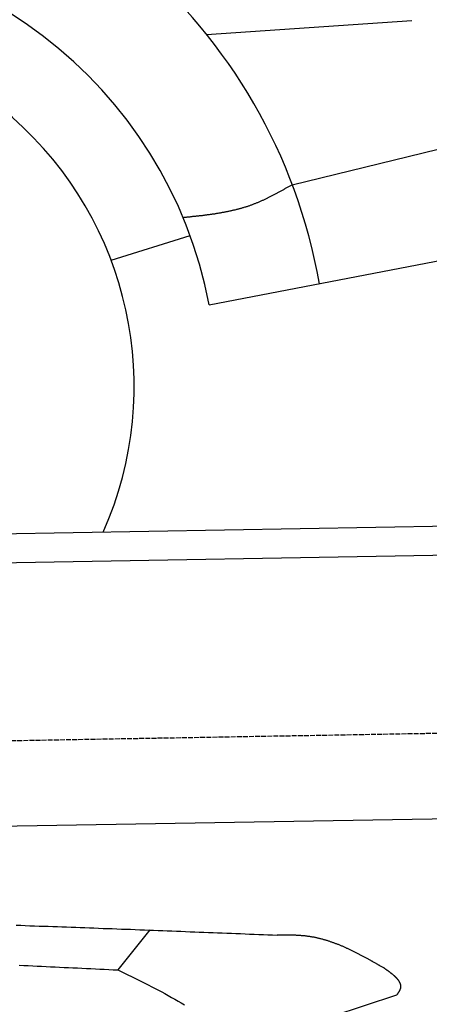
# Model space of a CAD drawing. Extents: x 562 to 7231, y 5467 to 12826.
# Tile 64 of 74: x 5090 to 5509, y 10008 to 11017. Entities that reach past the tile are written whole.
import ezdxf

# ---------------------------------------------------------------- set-up
doc = ezdxf.new("R2010")
doc.units = 0
doc.linetypes.add('GEN3', pattern=[6.25, 5, -1.25])
doc.layers.get('0').update_dxf_attribs({"linetype": 'CONTINUOUS'})
doc.layers.add('3', color=6, linetype='GEN3')
doc.layers.add('CAR', color=10, linetype='CONTINUOUS')

msp = doc.modelspace()

# ---------------------------------------------------------------- linework, layer by layer
for p, q in [((4651.048, 10483.011), (6015.84, 10506.834)), ((6011.364, 10476.751), (4656.57, 10453.103)), ((6241.042, 10210.719), (4741.27, 10184.54))]:
    msp.add_line(p, q)
at = {"layer": '3'}
msp.add_line((1175.278, 10210.296), (6230.452, 10298.534), dxfattribs=at)
at = {"layer": 'CAR'}
for p, q in [((5281.214, 11002.06), (5491.315, 11016.476)), ((5368.945, 10848.173), (5973.193, 10995.874)), ((5183.394, 10770.709), (5264.229, 10795.959)), ((5283.741, 10724.912), (5637.28, 10792.876)), ((5222.856, 10084.565), (5190.106, 10043.379)), ((5370.438, 9983.188), (5476.072, 10017.723))]:
    msp.add_line(p, q, dxfattribs=at)
for points in [[(5368.94, 10848.2, 0), (5368.29, 10847.8, 0), (5367.64, 10847.4, 0), (5366.99, 10847.1, 0), (5366.34, 10846.7, 0), (5365.69, 10846.3, 0), (5365.04, 10846, 0), (5364.39, 10845.6, 0), (5363.74, 10845.2, 0), (5363.09, 10844.8, 0), (5362.44, 10844.5, 0), (5361.79, 10844.1, 0), (5361.13, 10843.7, 0), (5360.48, 10843.4, 0), (5359.83, 10843, 0), (5359.18, 10842.6, 0), (5358.52, 10842.3, 0), (5357.87, 10841.9, 0), (5357.22, 10841.6, 0), (5356.56, 10841.2, 0), (5355.91, 10840.8, 0), (5355.25, 10840.5, 0), (5354.6, 10840.1, 0), (5353.94, 10839.8, 0), (5353.29, 10839.4, 0), (5352.63, 10839.1, 0), (5351.97, 10838.7, 0), (5351.32, 10838.4, 0), (5350.66, 10838, 0), (5350, 10837.7, 0), (5349.34, 10837.3, 0), (5348.68, 10837, 0), (5348.02, 10836.6, 0), (5347.36, 10836.3, 0), (5346.7, 10836, 0), (5346.03, 10835.6, 0), (5345.37, 10835.3, 0), (5344.71, 10835, 0), (5344.04, 10834.6, 0), (5343.38, 10834.3, 0), (5342.71, 10834, 0), (5342.04, 10833.7, 0), (5341.38, 10833.3, 0), (5340.71, 10833, 0), (5340.04, 10832.7, 0), (5339.37, 10832.4, 0), (5338.7, 10832.1, 0), (5338.02, 10831.8, 0), (5337.35, 10831.5, 0), (5336.68, 10831.2, 0), (5336, 10830.9, 0), (5335.33, 10830.6, 0), (5334.65, 10830.3, 0), (5333.97, 10830, 0), (5333.29, 10829.7, 0), (5332.61, 10829.4, 0), (5331.93, 10829.2, 0), (5331.25, 10828.9, 0), (5330.56, 10828.6, 0), (5329.88, 10828.4, 0), (5329.19, 10828.1, 0), (5328.5, 10827.8, 0), (5327.82, 10827.6, 0), (5327.13, 10827.3, 0), (5326.43, 10827.1, 0), (5325.74, 10826.8, 0), (5325.05, 10826.6, 0), (5324.35, 10826.3, 0), (5323.66, 10826.1, 0), (5322.96, 10825.9, 0), (5322.26, 10825.6, 0), (5321.56, 10825.4, 0), (5320.86, 10825.2, 0), (5320.16, 10825, 0), (5319.46, 10824.8, 0), (5318.76, 10824.5, 0), (5318.05, 10824.3, 0), (5317.34, 10824.1, 0), (5316.64, 10823.9, 0), (5315.93, 10823.7, 0), (5315.22, 10823.5, 0), (5314.51, 10823.3, 0), (5313.8, 10823.1, 0), (5313.09, 10823, 0), (5312.38, 10822.8, 0), (5311.66, 10822.6, 0), (5310.95, 10822.4, 0), (5310.23, 10822.2, 0), (5309.51, 10822.1, 0), (5308.8, 10821.9, 0), (5308.08, 10821.7, 0), (5307.36, 10821.6, 0), (5306.64, 10821.4, 0), (5305.92, 10821.2, 0), (5305.19, 10821.1, 0), (5304.47, 10820.9, 0), (5303.75, 10820.8, 0), (5303.02, 10820.6, 0), (5302.3, 10820.5, 0), (5301.57, 10820.3, 0), (5300.85, 10820.2, 0), (5300.12, 10820, 0), (5299.39, 10819.9, 0), (5298.66, 10819.8, 0), (5297.93, 10819.6, 0), (5297.2, 10819.5, 0), (5296.47, 10819.4, 0), (5295.74, 10819.2, 0), (5295.01, 10819.1, 0), (5294.27, 10819, 0), (5293.54, 10818.8, 0), (5292.8, 10818.7, 0), (5292.07, 10818.6, 0), (5291.33, 10818.5, 0), (5290.6, 10818.4, 0), (5289.86, 10818.3, 0), (5289.12, 10818.1, 0), (5288.39, 10818, 0), (5287.65, 10817.9, 0), (5286.91, 10817.8, 0), (5286.17, 10817.7, 0), (5285.43, 10817.6, 0), (5284.69, 10817.5, 0), (5283.95, 10817.4, 0), (5283.21, 10817.3, 0), (5282.46, 10817.2, 0), (5281.72, 10817.1, 0), (5280.98, 10817, 0), (5280.24, 10816.9, 0), (5279.49, 10816.8, 0), (5278.75, 10816.7, 0), (5278, 10816.6, 0), (5277.26, 10816.5, 0), (5276.51, 10816.4, 0), (5275.77, 10816.4, 0), (5275.02, 10816.3, 0), (5274.28, 10816.2, 0), (5273.53, 10816.1, 0), (5272.78, 10816, 0), (5272.04, 10815.9, 0), (5271.29, 10815.8, 0), (5270.54, 10815.8, 0), (5269.8, 10815.7, 0), (5269.05, 10815.6, 0), (5268.3, 10815.5, 0), (5267.55, 10815.4, 0), (5266.8, 10815.4, 0), (5266.06, 10815.3, 0), (5265.31, 10815.2, 0), (5264.56, 10815.1, 0), (5263.81, 10815, 0), (5263.06, 10815, 0), (5262.31, 10814.9, 0), (5261.56, 10814.8, 0), (5260.81, 10814.7, 0), (5260.06, 10814.6, 0), (5259.31, 10814.6, 0), (5258.56, 10814.5, 0), (5257.82, 10814.4, 0), (5257.07, 10814.3, 0)], [(5086.05, 10089.2, 0), (5090.74, 10089.1, 0), (5095.43, 10088.9, 0), (5100.12, 10088.7, 0), (5104.81, 10088.6, 0), (5109.5, 10088.4, 0), (5114.19, 10088.3, 0), (5118.88, 10088.1, 0), (5123.57, 10087.9, 0), (5128.26, 10087.8, 0), (5132.95, 10087.6, 0), (5137.64, 10087.4, 0), (5142.33, 10087.2, 0), (5147.02, 10087.1, 0), (5151.72, 10086.9, 0), (5156.41, 10086.7, 0), (5161.1, 10086.6, 0), (5165.79, 10086.4, 0), (5170.48, 10086.2, 0), (5175.17, 10086, 0), (5179.86, 10085.9, 0), (5184.55, 10085.7, 0), (5189.24, 10085.5, 0), (5193.93, 10085.3, 0), (5198.62, 10085.1, 0), (5203.31, 10085, 0), (5208, 10084.8, 0), (5212.69, 10084.6, 0), (5217.39, 10084.4, 0), (5222.08, 10084.3, 0), (5226.77, 10084.1, 0), (5231.46, 10083.9, 0), (5236.15, 10083.7, 0), (5240.84, 10083.5, 0), (5245.53, 10083.3, 0), (5250.22, 10083.2, 0), (5254.91, 10083, 0), (5259.6, 10082.8, 0), (5264.29, 10082.6, 0), (5268.98, 10082.4, 0), (5273.67, 10082.2, 0), (5278.36, 10082.1, 0), (5283.05, 10081.9, 0), (5287.75, 10081.7, 0), (5292.44, 10081.5, 0), (5297.13, 10081.3, 0), (5301.82, 10081.1, 0), (5306.51, 10080.9, 0), (5311.2, 10080.8, 0), (5315.89, 10080.6, 0), (5320.58, 10080.4, 0), (5325.27, 10080.2, 0), (5329.96, 10080, 0), (5334.65, 10079.8, 0), (5339.34, 10079.6, 0), (5344.03, 10079.5, 0), (5348.72, 10079.3, 0), (5353.41, 10079.1, 0)], [(5463.24, 10045.1, 0), (5462.58, 10045.4, 0), (5461.93, 10045.8, 0), (5461.27, 10046.2, 0), (5460.62, 10046.6, 0), (5459.96, 10046.9, 0), (5459.31, 10047.3, 0), (5458.66, 10047.7, 0), (5458, 10048.1, 0), (5457.35, 10048.4, 0), (5456.69, 10048.8, 0), (5456.04, 10049.2, 0), (5455.38, 10049.6, 0), (5454.73, 10049.9, 0), (5454.07, 10050.3, 0), (5453.42, 10050.7, 0), (5452.76, 10051, 0), (5452.11, 10051.4, 0), (5451.45, 10051.8, 0), (5450.79, 10052.2, 0), (5450.14, 10052.5, 0), (5449.48, 10052.9, 0), (5448.83, 10053.3, 0), (5448.17, 10053.6, 0), (5447.51, 10054, 0), (5446.85, 10054.3, 0), (5446.2, 10054.7, 0), (5445.54, 10055.1, 0), (5444.88, 10055.4, 0), (5444.22, 10055.8, 0), (5443.57, 10056.1, 0), (5442.91, 10056.5, 0), (5442.25, 10056.9, 0), (5441.59, 10057.2, 0), (5440.93, 10057.6, 0), (5440.27, 10057.9, 0), (5439.61, 10058.3, 0), (5438.95, 10058.6, 0), (5438.29, 10059, 0), (5437.63, 10059.3, 0), (5436.96, 10059.6, 0), (5436.3, 10060, 0), (5435.64, 10060.3, 0), (5434.98, 10060.7, 0), (5434.31, 10061, 0), (5433.65, 10061.3, 0), (5432.99, 10061.7, 0), (5432.32, 10062, 0), (5431.66, 10062.3, 0), (5430.99, 10062.7, 0), (5430.33, 10063, 0), (5429.66, 10063.3, 0), (5428.99, 10063.6, 0), (5428.33, 10063.9, 0), (5427.66, 10064.3, 0), (5426.99, 10064.6, 0), (5426.32, 10064.9, 0), (5425.65, 10065.2, 0), (5424.98, 10065.5, 0), (5424.31, 10065.8, 0), (5423.64, 10066.1, 0), (5422.97, 10066.4, 0), (5422.3, 10066.7, 0), (5421.63, 10067, 0), (5420.95, 10067.3, 0), (5420.28, 10067.6, 0), (5419.6, 10067.9, 0), (5418.93, 10068.1, 0), (5418.25, 10068.4, 0), (5417.58, 10068.7, 0), (5416.9, 10069, 0), (5416.22, 10069.3, 0), (5415.54, 10069.5, 0), (5414.87, 10069.8, 0), (5414.19, 10070.1, 0), (5413.51, 10070.3, 0), (5412.82, 10070.6, 0), (5412.14, 10070.8, 0), (5411.46, 10071.1, 0), (5410.78, 10071.3, 0), (5410.09, 10071.6, 0), (5409.41, 10071.8, 0), (5408.72, 10072, 0), (5408.04, 10072.3, 0), (5407.35, 10072.5, 0), (5406.66, 10072.7, 0), (5405.97, 10073, 0), (5405.28, 10073.2, 0), (5404.59, 10073.4, 0), (5403.9, 10073.6, 0), (5403.21, 10073.8, 0), (5402.52, 10074, 0), (5401.83, 10074.2, 0), (5401.13, 10074.4, 0), (5400.44, 10074.6, 0), (5399.74, 10074.8, 0), (5399.04, 10075, 0), (5398.34, 10075.2, 0), (5397.65, 10075.3, 0), (5396.95, 10075.5, 0), (5396.24, 10075.7, 0), (5395.54, 10075.9, 0), (5394.84, 10076, 0), (5394.14, 10076.2, 0), (5393.43, 10076.3, 0), (5392.73, 10076.5, 0), (5392.02, 10076.6, 0), (5391.31, 10076.8, 0), (5390.6, 10076.9, 0), (5389.9, 10077, 0), (5389.18, 10077.1, 0), (5388.47, 10077.3, 0), (5387.76, 10077.4, 0), (5387.05, 10077.5, 0), (5386.33, 10077.6, 0), (5385.62, 10077.7, 0), (5384.9, 10077.8, 0), (5384.18, 10077.9, 0), (5383.46, 10078, 0), (5382.74, 10078.1, 0), (5382.02, 10078.2, 0), (5381.3, 10078.2, 0), (5380.58, 10078.3, 0), (5379.85, 10078.4, 0), (5379.13, 10078.4, 0), (5378.4, 10078.5, 0), (5377.68, 10078.6, 0), (5376.95, 10078.6, 0), (5376.22, 10078.7, 0), (5375.5, 10078.7, 0), (5374.77, 10078.7, 0), (5374.04, 10078.8, 0), (5373.31, 10078.8, 0), (5372.57, 10078.9, 0), (5371.84, 10078.9, 0), (5371.11, 10078.9, 0), (5370.38, 10078.9, 0), (5369.64, 10079, 0), (5368.91, 10079, 0), (5368.18, 10079, 0), (5367.44, 10079, 0), (5366.7, 10079, 0), (5365.97, 10079.1, 0), (5365.23, 10079.1, 0), (5364.5, 10079.1, 0), (5363.76, 10079.1, 0), (5363.02, 10079.1, 0), (5362.28, 10079.1, 0), (5361.55, 10079.1, 0), (5360.81, 10079.1, 0), (5360.07, 10079.1, 0), (5359.33, 10079.1, 0), (5358.59, 10079.1, 0), (5357.85, 10079.1, 0), (5357.11, 10079.1, 0), (5356.37, 10079.1, 0), (5355.63, 10079.1, 0), (5354.89, 10079.1, 0), (5354.15, 10079.1, 0), (5353.41, 10079.1, 0)], [(5089.24, 10048.2, 0), (5093.82, 10048, 0), (5098.41, 10047.8, 0), (5102.99, 10047.5, 0), (5107.58, 10047.3, 0), (5112.16, 10047.1, 0), (5116.75, 10046.9, 0), (5121.33, 10046.7, 0), (5125.92, 10046.4, 0), (5130.5, 10046.2, 0), (5135.09, 10046, 0), (5139.67, 10045.8, 0), (5144.26, 10045.6, 0), (5148.84, 10045.4, 0), (5153.43, 10045.1, 0), (5158.01, 10044.9, 0), (5162.6, 10044.7, 0), (5167.18, 10044.5, 0), (5171.77, 10044.3, 0), (5176.35, 10044, 0), (5180.94, 10043.8, 0), (5185.52, 10043.6, 0), (5190.11, 10043.4, 0)], [(5190.11, 10043.4, 0), (5193.6, 10041.7, 0), (5197.1, 10040, 0), (5200.59, 10038.3, 0), (5204.08, 10036.6, 0), (5207.57, 10034.9, 0), (5211.05, 10033.2, 0), (5214.52, 10031.5, 0), (5217.98, 10029.7, 0), (5221.44, 10028, 0), (5224.88, 10026.2, 0), (5228.31, 10024.5, 0), (5231.73, 10022.7, 0), (5235.13, 10020.9, 0), (5238.52, 10019.1, 0), (5241.89, 10017.2, 0), (5245.24, 10015.3, 0), (5248.57, 10013.5, 0), (5251.88, 10011.5, 0), (5255.17, 10009.6, 0), (5258.44, 10007.6, 0)], [(5476.07, 10017.7, 0), (5476.21, 10017.9, 0), (5476.34, 10018.1, 0), (5476.48, 10018.3, 0), (5476.61, 10018.5, 0), (5476.75, 10018.7, 0), (5476.88, 10018.8, 0), (5477.01, 10019, 0), (5477.14, 10019.2, 0), (5477.27, 10019.4, 0), (5477.4, 10019.6, 0), (5477.53, 10019.8, 0), (5477.66, 10020, 0), (5477.78, 10020.1, 0), (5477.91, 10020.3, 0), (5478.03, 10020.5, 0), (5478.15, 10020.7, 0), (5478.26, 10020.9, 0), (5478.38, 10021.1, 0), (5478.49, 10021.3, 0), (5478.6, 10021.4, 0), (5478.71, 10021.6, 0), (5478.81, 10021.8, 0), (5478.91, 10022, 0), (5479.01, 10022.2, 0), (5479.11, 10022.4, 0), (5479.2, 10022.5, 0), (5479.29, 10022.7, 0), (5479.37, 10022.9, 0), (5479.45, 10023.1, 0), (5479.53, 10023.3, 0), (5479.6, 10023.5, 0), (5479.67, 10023.6, 0), (5479.74, 10023.8, 0), (5479.8, 10024, 0), (5479.85, 10024.2, 0), (5479.91, 10024.4, 0), (5479.95, 10024.5, 0), (5480, 10024.7, 0), (5480.03, 10024.9, 0), (5480.07, 10025.1, 0), (5480.1, 10025.3, 0), (5480.12, 10025.4, 0), (5480.14, 10025.6, 0), (5480.16, 10025.8, 0), (5480.17, 10026, 0), (5480.18, 10026.2, 0), (5480.18, 10026.3, 0), (5480.18, 10026.5, 0), (5480.18, 10026.7, 0), (5480.17, 10026.9, 0), (5480.16, 10027, 0), (5480.14, 10027.2, 0), (5480.12, 10027.4, 0), (5480.1, 10027.6, 0), (5480.07, 10027.7, 0), (5480.04, 10027.9, 0), (5480, 10028.1, 0), (5479.96, 10028.3, 0), (5479.92, 10028.4, 0), (5479.87, 10028.6, 0), (5479.82, 10028.8, 0), (5479.77, 10029, 0), (5479.71, 10029.1, 0), (5479.65, 10029.3, 0), (5479.58, 10029.5, 0), (5479.52, 10029.7, 0), (5479.45, 10029.8, 0), (5479.37, 10030, 0), (5479.29, 10030.2, 0), (5479.21, 10030.3, 0), (5479.13, 10030.5, 0), (5479.04, 10030.7, 0), (5478.95, 10030.9, 0), (5478.85, 10031, 0), (5478.76, 10031.2, 0), (5478.66, 10031.4, 0), (5478.55, 10031.5, 0), (5478.45, 10031.7, 0), (5478.34, 10031.9, 0), (5478.23, 10032.1, 0), (5478.11, 10032.2, 0), (5477.99, 10032.4, 0), (5477.87, 10032.6, 0), (5477.75, 10032.7, 0), (5477.62, 10032.9, 0), (5477.49, 10033.1, 0), (5477.36, 10033.2, 0), (5477.23, 10033.4, 0), (5477.09, 10033.6, 0), (5476.95, 10033.7, 0), (5476.81, 10033.9, 0), (5476.67, 10034.1, 0), (5476.52, 10034.2, 0), (5476.37, 10034.4, 0), (5476.22, 10034.6, 0), (5476.06, 10034.7, 0), (5475.91, 10034.9, 0), (5475.75, 10035.1, 0), (5475.59, 10035.2, 0), (5475.42, 10035.4, 0), (5475.26, 10035.6, 0), (5475.09, 10035.7, 0), (5474.92, 10035.9, 0), (5474.75, 10036.1, 0), (5474.58, 10036.2, 0), (5474.4, 10036.4, 0), (5474.23, 10036.6, 0), (5474.05, 10036.7, 0), (5473.86, 10036.9, 0), (5473.68, 10037.1, 0), (5473.5, 10037.2, 0), (5473.31, 10037.4, 0), (5473.12, 10037.6, 0), (5472.93, 10037.7, 0), (5472.74, 10037.9, 0), (5472.55, 10038.1, 0), (5472.35, 10038.2, 0), (5472.16, 10038.4, 0), (5471.96, 10038.6, 0), (5471.76, 10038.7, 0), (5471.56, 10038.9, 0), (5471.36, 10039, 0), (5471.15, 10039.2, 0), (5470.95, 10039.4, 0), (5470.74, 10039.5, 0), (5470.53, 10039.7, 0), (5470.33, 10039.9, 0), (5470.12, 10040, 0), (5469.91, 10040.2, 0), (5469.69, 10040.4, 0), (5469.48, 10040.5, 0), (5469.27, 10040.7, 0), (5469.05, 10040.8, 0), (5468.84, 10041, 0), (5468.62, 10041.2, 0), (5468.4, 10041.3, 0), (5468.18, 10041.5, 0), (5467.96, 10041.7, 0), (5467.74, 10041.8, 0), (5467.52, 10042, 0), (5467.3, 10042.1, 0), (5467.08, 10042.3, 0), (5466.86, 10042.5, 0), (5466.63, 10042.6, 0), (5466.41, 10042.8, 0), (5466.18, 10043, 0), (5465.96, 10043.1, 0), (5465.73, 10043.3, 0), (5465.51, 10043.4, 0), (5465.28, 10043.6, 0), (5465.06, 10043.8, 0), (5464.83, 10043.9, 0), (5464.6, 10044.1, 0), (5464.37, 10044.3, 0), (5464.15, 10044.4, 0), (5463.92, 10044.6, 0), (5463.69, 10044.7, 0), (5463.46, 10044.9, 0), (5463.24, 10045.1, 0)]]:
    msp.add_polyline3d(points, dxfattribs=at)
for centre, radius, start, end in [((4840.179, 10648.676), 565.148, 9.982267, 168.131751), ((4840.06, 10641.262), 451.498, 10.676967, 178.525977), ((4840.057, 10641.259), 366.929, 336.025085, 194.001942)]:
    msp.add_arc(centre, radius, start, end, dxfattribs=at)

doc.saveas('drawing.dxf')
